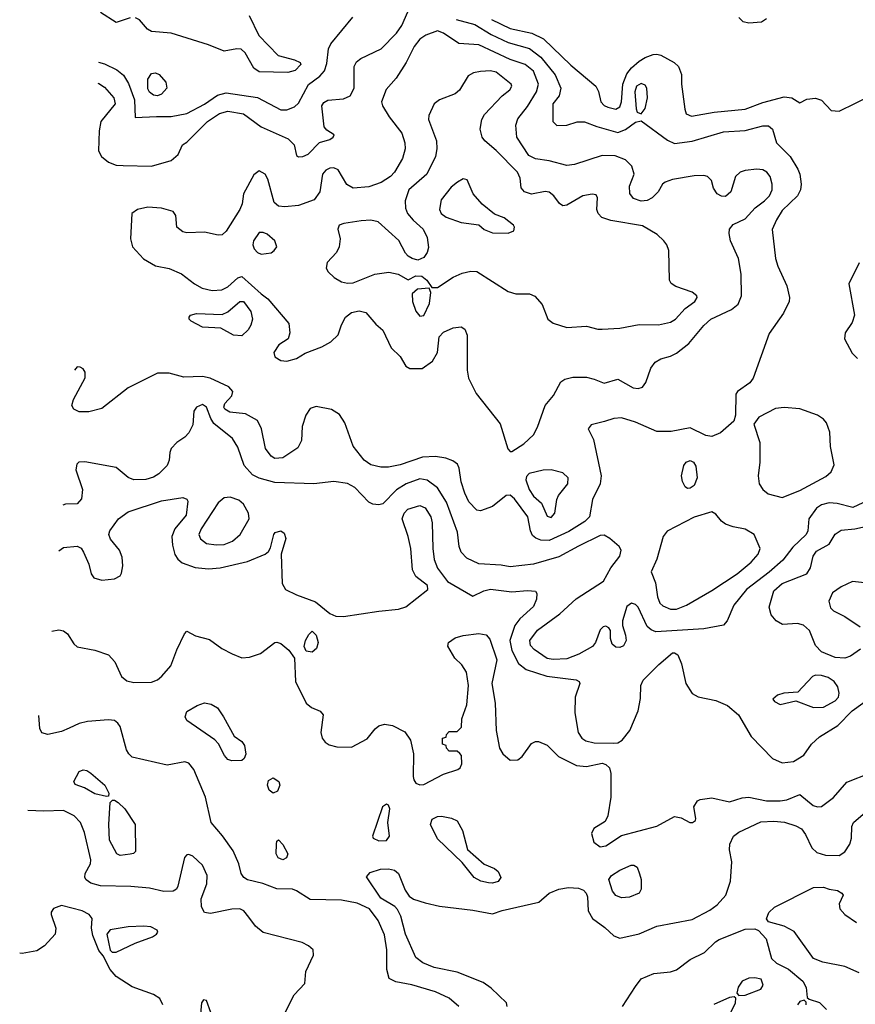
# Model space of a CAD drawing. Extents: x 1173079 to 1307053, y 522583 to 678478.
# Tile 199 of 256: x 1195182 to 1199448, y 610817 to 615844. Entities that reach past the tile are written whole.
import ezdxf

# ---------------------------------------------------------------- set-up
doc = ezdxf.new("R2010")
doc.units = 0

msp = doc.modelspace()

# ---------------------------------------------------------------- linework, layer by layer
at = {"layer": '0CON20XD'}
for points in [[(1195579.9, 615520.4), (1195585, 615519.1), (1195615, 615499.6), (1195662.7, 615445), (1195669.4, 615415), (1195596.4, 615325), (1195587, 615277), (1195584.2, 615175), (1195600, 615145), (1195635, 615117.1), (1195675, 615101.9), (1195709.4, 615099.4), (1195855, 615096), (1195954.7, 615125.3), (1195990.8, 615155), (1196012.5, 615205), (1196035, 615218), (1196140, 615325), (1196202.5, 615365), (1196245, 615377.6), (1196325, 615363.9), (1196415, 615297.5), (1196552.5, 615235), (1196582.5, 615205), (1196595, 615151.2), (1196605, 615144.4), (1196627.5, 615145), (1196655, 615156.7), (1196712.7, 615217.3), (1196765, 615232), (1196782.5, 615245), (1196786.4, 615256.4), (1196749.2, 615279.2), (1196736.8, 615296.8), (1196724.3, 615405), (1196735, 615420.8), (1196755, 615433.3), (1196835, 615440), (1196868.6, 615455), (1196890, 615495), (1196890, 615565), (1196890, 615605), (1196900.8, 615629.2), (1196924.1, 615645.9), (1197026.9, 615695), (1197104.7, 615775.3), (1197132.1, 615815), (1197175, 615911.4)], [(1195745, 615854.4), (1195675, 615829.2), (1195595, 615881.5)], [(1197410.5, 615845), (1197505, 615818.9), (1197588.1, 615768.1), (1197675, 615728.1), (1197785, 615696.8), (1197842.4, 615652.4), (1197915, 615562.1), (1197943.9, 615495), (1197935.4, 615454.6), (1197904.3, 615415), (1197904.2, 615324.2), (1197923.9, 615303.9), (1197974.4, 615305.6), (1198027.9, 615322.1), (1198065, 615322.2), (1198128, 615298), (1198235, 615268.8), (1198275, 615282.6), (1198325, 615320.9), (1198355, 615327.1), (1198489.1, 615229.1), (1198525, 615212.7), (1198615, 615224.1), (1198775, 615271.2), (1198885, 615278.8), (1198975, 615301.8), (1199005, 615302.9), (1199024.4, 615284.4), (1199045.5, 615215), (1199114.6, 615145), (1199155, 615081.4), (1199165.4, 615055), (1199171.1, 615005), (1199168.1, 614975), (1199152.2, 614945), (1199075, 614870), (1199045, 614822.5), (1199023.2, 614773.2), (1199040.8, 614625), (1199052.9, 614585), (1199098.1, 614485), (1199112.5, 614425), (1199110.8, 614405), (1199080.6, 614345), (1199008.9, 614241.1), (1198926.1, 614013.9), (1198909.8, 613990.2), (1198846.2, 613945), (1198838.3, 613931.7), (1198836.2, 613825), (1198827.5, 613795), (1198758.9, 613735), (1198715, 613716.1), (1198685, 613721.1), (1198605, 613760), (1198508.5, 613741.5), (1198435, 613742.2), (1198325, 613789.1), (1198255, 613810.7), (1198215, 613808.5), (1198167, 613793), (1198100, 613775), (1198083.3, 613755), (1198110.7, 613700.7), (1198151.1, 613515), (1198144.7, 613475), (1198105.4, 613395), (1198090.4, 613305), (1198067.4, 613282.6), (1197985, 613231.1), (1197885, 613184.2), (1197842.7, 613187.3), (1197816.8, 613196.8), (1197800.5, 613210.5), (1197789.4, 613235), (1197776.6, 613305), (1197708.3, 613398.3), (1197685, 613416.9), (1197665, 613414.6), (1197595, 613357.9), (1197535, 613336.9), (1197515, 613339.4), (1197475, 613383.1), (1197455, 613426), (1197435.5, 613485), (1197425.7, 613555), (1197417.5, 613575), (1197392.4, 613592.4), (1197356.7, 613605), (1197305, 613613.1), (1197238.7, 613611.3), (1197125, 613571.6), (1197065, 613559.2), (1197025, 613559.6), (1196975, 613571.5), (1196940.8, 613595), (1196885, 613666.2), (1196840.8, 613785), (1196815, 613828.8), (1196773.4, 613853.4), (1196695, 613869.6), (1196665, 613858.1), (1196643.1, 613825), (1196623.6, 613766.4), (1196620, 613695), (1196602.3, 613657.7), (1196525, 613606.5), (1196485, 613603.5), (1196465, 613615.6), (1196436.5, 613655), (1196416.5, 613755), (1196395, 613797.1), (1196335, 613831.2), (1196255, 613840.6), (1196229.2, 613855), (1196224.7, 613865), (1196228.8, 613885), (1196265, 613924.2), (1196270, 613945), (1196249.3, 613969.3), (1196154, 614014), (1196115, 614022.5), (1196019.5, 614019.5), (1195945, 614040), (1195885, 614040), (1195734.8, 613965.2), (1195600.9, 613859.1), (1195535, 613842.3), (1195485, 613842.3), (1195457.5, 613855), (1195448.1, 613875), (1195457.1, 613905), (1195516, 614015), (1195516, 614045), (1195505, 614061.2), (1195490.5, 614070.5), (1195475, 614071.2), (1195461.3, 614055.5)], [(1195583.7, 615627.3), (1195615, 615619.2), (1195677.8, 615587.8), (1195711, 615561), (1195737.9, 615517.9), (1195767.5, 615435), (1195771.2, 615345), (1195879.4, 615350.6), (1195955, 615349.8), (1196035, 615365.2), (1196125, 615412.4), (1196191.6, 615458.4), (1196235, 615470.7), (1196396.3, 615446.3), (1196515, 615384.5), (1196545, 615384.5), (1196585, 615398.8), (1196605, 615418.5), (1196656.7, 615513.3), (1196714.6, 615555.4), (1196737.7, 615582.3), (1196749.8, 615620.2), (1196757.9, 615695), (1196769.4, 615720.6), (1196882.8, 615857.2)], [(1196353.3, 615865), (1196402.8, 615762.8), (1196501.4, 615661.4), (1196585, 615638.6), (1196613.3, 615625), (1196616.2, 615615), (1196588.8, 615585), (1196550, 615575), (1196405, 615577.7), (1196376.4, 615596.4), (1196332.9, 615675), (1196313.2, 615693.2), (1196290, 615695), (1196225, 615683.5), (1196145.2, 615715.2), (1195955, 615774.6), (1195855, 615784.6), (1195834.3, 615795), (1195793.7, 615843.7), (1195773.5, 615853.5)], [(1197591.1, 615845), (1197685, 615799.4), (1197795.9, 615775.9), (1197856.3, 615746.3), (1197995, 615611.8), (1198123.3, 615505), (1198136.6, 615476.6), (1198148, 615425), (1198165, 615405.4), (1198185, 615396.8), (1198225, 615386.9), (1198245, 615398.5), (1198254.8, 615425), (1198260.2, 615515), (1198281.7, 615568.3), (1198305, 615598.7), (1198345, 615632.5), (1198375, 615651.4), (1198416.1, 615666.1), (1198435, 615668.6), (1198455, 615662.9), (1198523.8, 615625), (1198546, 615605), (1198560, 615565), (1198560.8, 615515), (1198577.3, 615387.3), (1198585, 615363.3), (1198611.9, 615351.9), (1198727.8, 615372.2), (1198885, 615387.7), (1198975, 615420.6), (1199085, 615449.6), (1199124.4, 615444.4), (1199165, 615418.8), (1199201.2, 615438.8), (1199245, 615442.9), (1199275, 615432.5), (1199325, 615380), (1199365, 615376.5), (1199532.1, 615457.9)], [(1198995, 615847.8), (1198968.3, 615831.7), (1198905, 615826.8), (1198875, 615833.8), (1198853.8, 615855)], [(1197695, 613640), (1197755, 613678), (1197805, 613724.2), (1197825.9, 613764.1), (1197864.1, 613875), (1197906.7, 613925), (1197944.4, 613995), (1197965, 614009.5), (1198005, 614018.8), (1198075, 614018.8), (1198115, 614009.4), (1198165, 613988), (1198235, 614008.8), (1198314.3, 613964.3), (1198338.8, 613961.2), (1198361.7, 613968.3), (1198378.9, 613991.1), (1198404.6, 614065.4), (1198425.8, 614095), (1198455, 614113.3), (1198505, 614126.5), (1198535, 614141.5), (1198598.8, 614191.2), (1198675, 614282.5), (1198710, 614315), (1198816.2, 614363.8), (1198849.1, 614390.9), (1198866.8, 614435), (1198865.4, 614545), (1198851.5, 614625), (1198810.6, 614715), (1198803.2, 614753.2), (1198805.8, 614775), (1198825, 614799.2), (1198885, 614827.8), (1198936.2, 614883.8), (1198985, 614918.4), (1199009.7, 614945), (1199022.9, 614975), (1199024.2, 615005), (1199013.7, 615043.7), (1198996.2, 615066.2), (1198975, 615077.3), (1198945, 615081.3), (1198885.4, 615074.6), (1198860, 615065), (1198836.6, 615043.4), (1198812.5, 614965), (1198785, 614942), (1198765, 614943.8), (1198743.3, 614955), (1198724.1, 614984.1), (1198713.6, 615023.6), (1198693.8, 615043.8), (1198675, 615048.8), (1198625, 615046.9), (1198515, 615027.8), (1198476.7, 615015), (1198463.8, 615005), (1198442, 614965), (1198411.2, 614935), (1198385, 614921.1), (1198355, 614918.2), (1198315, 614931.1), (1198296.3, 614956.3), (1198295.5, 614994.5), (1198318.6, 615055), (1198307, 615097), (1198275, 615129.4), (1198221.5, 615148.5), (1198155, 615151.3), (1198015, 615105.4), (1197975, 615099.6), (1197885, 615124), (1197815, 615133.4), (1197781.5, 615151.5), (1197720, 615245), (1197714.6, 615305.4), (1197725, 615337.5), (1197775, 615401.1), (1197820.5, 615475), (1197831, 615515), (1197805, 615581.2), (1197763.1, 615615), (1197685, 615640.7), (1197525, 615715.2), (1197423.1, 615723.1), (1197345, 615775.9), (1197315, 615787.3), (1197255, 615764.6), (1197225, 615743.9), (1197195, 615706.5), (1197155, 615625.7), (1197104, 615545), (1197052.2, 615487.8), (1197029.1, 615425), (1197033.6, 615405), (1197067.9, 615347.9), (1197132.1, 615265), (1197148.2, 615215), (1197149.1, 615185), (1197135.5, 615135), (1197094.6, 615065), (1197075, 615043.9), (1197026.5, 615013.5), (1196965, 614990), (1196885, 614983.1), (1196852.7, 615002.7), (1196806.9, 615076.9), (1196785, 615087.2), (1196765, 615086.3), (1196744.5, 615075.5), (1196728.2, 615055), (1196713.5, 614965), (1196685.2, 614924.8), (1196605, 614896.2), (1196535, 614887.8), (1196502.7, 614892.7), (1196481.4, 614911.4), (1196449.3, 615029.3), (1196435.4, 615055.4), (1196405, 615071.9), (1196377.5, 615052.5), (1196324.2, 614955), (1196316.8, 614903.2), (1196306, 614875), (1196236.3, 614763.7), (1196215, 614746.2), (1196195, 614743.8), (1196125, 614758.5), (1196035.7, 614755.7), (1196015, 614761.4), (1195983.8, 614785), (1195978, 614845), (1195965.5, 614865.5), (1195905, 614881.9), (1195835, 614887.3), (1195783.3, 614875), (1195754.3, 614855), (1195747.9, 614725), (1195757.8, 614685), (1195813.9, 614623.9), (1195875, 614587.5), (1195945, 614572.9), (1196006.9, 614546.9), (1196073.3, 614495), (1196113.3, 614473.3), (1196165, 614461.4), (1196214, 614465), (1196245, 614480), (1196295, 614525.6), (1196315, 614532.2), (1196415.2, 614445.2), (1196448.1, 614418.1), (1196556.4, 614293.6), (1196560, 614245), (1196552.5, 614215), (1196505, 614184), (1196478.6, 614145), (1196485, 614122), (1196515, 614104.3), (1196545, 614101.4), (1196595, 614114.3), (1196638.7, 614141.3), (1196725, 614173.3), (1196770.7, 614199.3), (1196808, 614235), (1196824.5, 614285.5), (1196845.8, 614325), (1196875, 614348.6), (1196915, 614357.5), (1196948.8, 614348.8), (1196999.3, 614289.3), (1197035, 614258.6), (1197078.7, 614168.7), (1197124.2, 614125), (1197153.3, 614075), (1197173.2, 614063.2), (1197236.9, 614063.1), (1197288.9, 614101.1), (1197314.6, 614145), (1197322.9, 614225), (1197345, 614249.4), (1197395, 614270), (1197435, 614276), (1197455, 614263.3), (1197465.9, 614234.1), (1197465.5, 614055), (1197473.9, 614013.9), (1197511.9, 613935), (1197635, 613780.8), (1197673.2, 613653.2), (1197685, 613640), (1197695, 613640)], [(1195885, 615455.5), (1195865, 615458.5), (1195845, 615473.5), (1195835, 615491.9), (1195835, 615541.2), (1195855, 615569.4), (1195875, 615573.1), (1195894, 615565), (1195927.1, 615525), (1195932.5, 615495), (1195905, 615464.3), (1195885, 615455.5)], [(1198134.1, 614264.1), (1198155, 614264.2), (1198245, 614269.6), (1198345, 614288.5), (1198443.7, 614286.3), (1198505, 614300.5), (1198529.4, 614315), (1198579.8, 614370.2), (1198628.6, 614405), (1198640.8, 614425), (1198638, 614435), (1198615, 614452.9), (1198532.4, 614482.4), (1198507.7, 614497.7), (1198500, 614515), (1198496.5, 614665), (1198486.2, 614695), (1198470.9, 614715), (1198436.7, 614746.7), (1198362.1, 614792.1), (1198199.5, 614819.5), (1198154, 614834), (1198134.7, 614854.7), (1198128.1, 614875), (1198131.2, 614935), (1198125, 614950), (1198103.8, 614953.8), (1198057.5, 614945), (1197975, 614897.5), (1197955, 614894.3), (1197938, 614905), (1197909.2, 614945), (1197885, 614964.3), (1197865, 614966.9), (1197795, 614953.6), (1197759.2, 614965), (1197742.5, 614985), (1197736.4, 615035), (1197723.1, 615065), (1197615, 615176.9), (1197556.9, 615225), (1197543.1, 615245), (1197533.1, 615285), (1197540.5, 615335), (1197555, 615360.8), (1197644.8, 615455.2), (1197684.1, 615485.9), (1197693.6, 615505), (1197691.5, 615515), (1197615, 615575.3), (1197585, 615582.8), (1197535, 615580), (1197498.1, 615571.9), (1197471.8, 615558.2), (1197427.5, 615485), (1197405, 615465.5), (1197325, 615435.5), (1197298.6, 615415), (1197270.8, 615355), (1197268, 615335), (1197310.4, 615225), (1197312.1, 615185), (1197304.6, 615145), (1197261.1, 615055), (1197168.8, 614975), (1197150.2, 614919.8), (1197151.8, 614881.8), (1197161.9, 614855), (1197190.1, 614820.1), (1197242.1, 614775), (1197262.3, 614732.3), (1197268.4, 614681.6), (1197261.4, 614655), (1197245, 614630.5), (1197215, 614616.9), (1197185, 614624), (1197165, 614636), (1197151.3, 614651.3), (1197117.4, 614717.4), (1197011.2, 614811.2), (1196975, 614820), (1196925, 614817.8), (1196835.7, 614804.3), (1196813.3, 614795), (1196806, 614775), (1196817.5, 614725), (1196813.2, 614685), (1196798.5, 614655), (1196751.9, 614605), (1196746.7, 614575), (1196756.2, 614556.2), (1196787.3, 614527.3), (1196825, 614506.2), (1196855, 614498.4), (1196885, 614500.6), (1196995, 614544.7), (1197065.5, 614555.5), (1197114.4, 614544.4), (1197165, 614516.7), (1197205, 614536.2), (1197235, 614534), (1197260, 614515), (1197285, 614477.5), (1197315, 614477.5), (1197395, 614528.8), (1197440.5, 614549.5), (1197485, 614559.5), (1197515, 614558.5), (1197675, 614456.2), (1197715, 614443.6), (1197784.3, 614444.3), (1197811.7, 614431.7), (1197849.3, 614389.3), (1197878.1, 614315), (1197905, 614294.4), (1197975, 614273.1), (1198075, 614280), (1198134.1, 614264.1)], [(1198355, 615364), (1198375, 615390), (1198386.7, 615445), (1198383.8, 615495), (1198375, 615509.5), (1198355, 615518.9), (1198330.4, 615505), (1198322.9, 615475), (1198328.8, 615388.8), (1198335, 615372.5), (1198355, 615364)], [(1197675, 614754.3), (1197704.1, 614765.9), (1197708, 614785), (1197702, 614795), (1197655, 614832), (1197605, 614851.2), (1197542.4, 614902.4), (1197497.5, 614955), (1197466.1, 615026.1), (1197445, 615031.2), (1197416.2, 615015), (1197385, 614989.2), (1197334.2, 614925), (1197325.7, 614875), (1197334.3, 614855), (1197358.8, 614835), (1197435, 614809.4), (1197525, 614796.2), (1197553.3, 614773.3), (1197595, 614755.8), (1197675, 614754.3)], [(1196415, 614647.1), (1196465, 614654.4), (1196481.2, 614665), (1196493.8, 614685), (1196484.2, 614715), (1196445, 614748.6), (1196425, 614757.8), (1196405, 614756.9), (1196374.7, 614715), (1196372, 614695), (1196377.9, 614675), (1196395, 614655.5), (1196415, 614647.1)], [(1199467.7, 614602.3), (1199415.7, 614495), (1199443.3, 614335), (1199432.4, 614297.6), (1199395.7, 614245), (1199393.1, 614215), (1199431.2, 614141.2), (1199460, 614115)], [(1197225, 614330.8), (1197245, 614334.3), (1197274.7, 614395.3), (1197280.7, 614450.7), (1197272.5, 614472.5), (1197212.5, 614467.5), (1197185.7, 614444.3), (1197186.5, 614405), (1197205, 614356), (1197225, 614330.8)], [(1196315, 614230.5), (1196272.6, 614232.6), (1196208.7, 614268.7), (1196115, 614273.5), (1196056.7, 614305), (1196046.7, 614315), (1196046.7, 614325), (1196054.3, 614335.7), (1196085, 614344.3), (1196215, 614338.2), (1196245, 614352.9), (1196305, 614404.6), (1196325, 614405.3), (1196361.6, 614355), (1196369.5, 614315), (1196362.4, 614285), (1196348.7, 614261.3), (1196315, 614230.5)], [(1199486.7, 613376.7), (1199435, 613353.2), (1199355, 613373.9), (1199315, 613376.9), (1199275, 613366.4), (1199250.5, 613349.5), (1199211.1, 613295), (1199205.4, 613235), (1199196.9, 613215), (1199129.4, 613150.6), (1199077.7, 613085), (1199007.3, 613022.7), (1198892.5, 612935), (1198828.1, 612855), (1198794.2, 612775), (1198775, 612752.5), (1198675.3, 612734.7), (1198429.3, 612719.2), (1198405, 612729.2), (1198385.8, 612745.8), (1198338.9, 612845), (1198325, 612858.1), (1198305, 612864.2), (1198281.4, 612848.6), (1198260, 612775), (1198259.3, 612750.7), (1198275, 612702.5), (1198277.5, 612675), (1198265, 612647.1), (1198245, 612638.2), (1198225, 612640.9), (1198206.3, 612656.3), (1198198.6, 612685), (1198198.8, 612725), (1198189.5, 612739.5), (1198175, 612748), (1198160, 612745), (1198145, 612728.8), (1198121.1, 612665), (1198106.4, 612643.6), (1198037.1, 612605), (1197975, 612580.3), (1197905, 612576.9), (1197875, 612582.5), (1197808.5, 612628.5), (1197789.5, 612649.5), (1197786.7, 612675), (1197825, 612726.9), (1197939, 612811), (1198022.5, 612887.5), (1198162.3, 612977.7), (1198199.6, 613045), (1198246.2, 613105), (1198252.1, 613135), (1198242.5, 613155), (1198195, 613195.5), (1198165, 613212.3), (1198145, 613211.1), (1198034.2, 613155.8), (1197935, 613101.1), (1197805, 613063.4), (1197685, 613050), (1197639.6, 613059.6), (1197525, 613066.7), (1197465, 613094.6), (1197435.4, 613125), (1197425.3, 613155), (1197417.2, 613227.2), (1197360.1, 613380.1), (1197315, 613454.6), (1197262.4, 613492.4), (1197225, 613500), (1197155, 613474.7), (1197105.9, 613444.1), (1197035, 613371.9), (1197015, 613366.9), (1196985, 613370.8), (1196965, 613380.8), (1196891.9, 613455), (1196855, 613475.5), (1196785, 613485.8), (1196684.2, 613474.2), (1196485, 613480.3), (1196405, 613502.5), (1196370.7, 613520.7), (1196327.7, 613567.7), (1196295, 613660.8), (1196268.8, 613705), (1196172.6, 613782.6), (1196157.2, 613807.2), (1196136.2, 613866.2), (1196115, 613880), (1196084.4, 613865), (1196070.5, 613845), (1196065.5, 613775), (1196045, 613734), (1196025, 613712.5), (1195984, 613685), (1195955.8, 613654.2), (1195948, 613635), (1195945.5, 613594.5), (1195935, 613568), (1195892.5, 613525), (1195865, 613507.8), (1195825, 613495.6), (1195764.5, 613494.5), (1195735, 613507.5), (1195675, 613558), (1195515, 613587.1), (1195483.8, 613585), (1195472.5, 613575), (1195468, 613545), (1195502.5, 613445), (1195498, 613398), (1195475, 613372.5), (1195415, 613371.1), (1195401.8, 613364.7)], [(1199075, 613403.9), (1199165, 613440.6), (1199297.9, 613512.1), (1199324.7, 613535.3), (1199339.3, 613570.7), (1199320.7, 613665), (1199318.1, 613738.1), (1199301.1, 613785), (1199284.8, 613804.8), (1199255.7, 613825), (1199165, 613857.3), (1199085, 613864.5), (1199040.7, 613859.3), (1198955.9, 613814.1), (1198930.7, 613779.3), (1198960, 613685), (1198960.9, 613585), (1198951.8, 613515), (1198956.7, 613475), (1198975, 613445.7), (1199002.7, 613422.7), (1199075, 613403.9)], [(1198591.2, 613451.2), (1198579.7, 613459.7), (1198565.6, 613485.6), (1198560, 613515), (1198571.7, 613568.3), (1198585, 613585.7), (1198605, 613592.9), (1198622, 613585), (1198634.3, 613565), (1198641.1, 613505), (1198625, 613466), (1198605, 613452), (1198591.2, 613451.2)], [(1197895, 613302.5), (1197914.4, 613325), (1197924.4, 613395), (1197933.1, 613415), (1197980, 613475), (1197982.2, 613505), (1197955, 613530.5), (1197895, 613545.4), (1197855, 613543.8), (1197783.4, 613526.6), (1197768.9, 613511.1), (1197766.2, 613495), (1197782.8, 613445), (1197805, 613412.2), (1197845.3, 613375.3), (1197875, 613310), (1197895, 613302.5)], [(1195381.7, 613131.8), (1195405, 613148.5), (1195475, 613156.7), (1195495, 613145.7), (1195507.8, 613125), (1195533.8, 613065), (1195546.7, 613015), (1195560, 612995), (1195601.7, 612981.7), (1195665, 612989.4), (1195693.8, 613005), (1195702.2, 613017.8), (1195708.9, 613055), (1195705, 613100), (1195691.4, 613135), (1195645, 613192), (1195636.7, 613215), (1195642.2, 613235), (1195686.7, 613295), (1195735, 613330.9), (1195905, 613387.5), (1196014.3, 613404.3), (1196035, 613396), (1196040, 613385), (1196030.9, 613315), (1195973.1, 613245), (1195958.9, 613205), (1195961.4, 613161.4), (1195973.4, 613113.4), (1195988.9, 613088.9), (1196011.7, 613071.7), (1196077.7, 613047.7), (1196145, 613040), (1196205, 613044.7), (1196345, 613078.2), (1196434.3, 613115.7), (1196451.2, 613128.8), (1196462.3, 613147.7), (1196479.2, 613215), (1196486.7, 613225), (1196515, 613233.8), (1196532.3, 613222.3), (1196540, 613195), (1196516, 613115), (1196522.5, 612965), (1196539.4, 612935), (1196595, 612907.3), (1196692, 612872), (1196765, 612811.5), (1196795, 612798.8), (1196835, 612796.2), (1197015, 612824.5), (1197115, 612834.4), (1197153.6, 612846.4), (1197266, 612935), (1197263.8, 612955), (1197205, 613001.4), (1197186.7, 613035), (1197177.8, 613145), (1197164.4, 613205), (1197133.9, 613295), (1197143.8, 613325), (1197163.1, 613345), (1197225, 613364.5), (1197251.3, 613351.3), (1197281.1, 613305), (1197287.7, 613275), (1197290.5, 613145), (1197298.3, 613088.3), (1197314.5, 613044.5), (1197365, 612975.8), (1197495, 612901.2), (1197551.7, 612928.3), (1197585, 612937.2), (1197695, 612923.4), (1197775, 612929.5), (1197815.8, 612925.8), (1197821.2, 612915), (1197820.8, 612885), (1197805, 612848.1), (1197734.8, 612785.2), (1197709.3, 612750.7), (1197684.8, 612675), (1197693.8, 612623.8), (1197727.6, 612557.6), (1197767.2, 612527.2), (1197872.8, 612492.8), (1198023.2, 612473.2), (1198038.8, 612465), (1198042, 612455), (1198017.3, 612385), (1198016.2, 612305), (1198033.2, 612205), (1198051.1, 612175), (1198071.4, 612161.4), (1198115, 612152.4), (1198215, 612150.2), (1198235, 612152.6), (1198258.2, 612165), (1198297, 612215), (1198339.2, 612315), (1198351.4, 612378.6), (1198353.6, 612445), (1198365, 612471.4), (1198445, 612552.5), (1198515, 612611.1), (1198525, 612611.9), (1198541.7, 612601.7), (1198561.3, 612555), (1198583.1, 612455), (1198615, 612404.4), (1198645, 612387.3), (1198735, 612368.7), (1198795, 612342.5), (1198850.8, 612295), (1198916.5, 612185), (1199025, 612071.5), (1199075, 612049.6), (1199132.5, 612057.5), (1199185, 612088.6), (1199224.5, 612145.5), (1199265, 612182.5), (1199359.3, 612240.7), (1199431.5, 612315), (1199528.1, 612385)], [(1196185, 613162.3), (1196225, 613164.7), (1196267.7, 613182.3), (1196307.5, 613215), (1196353.1, 613295), (1196350, 613325), (1196325, 613370), (1196300.6, 613390.6), (1196256.1, 613406.1), (1196225, 613402.1), (1196195, 613377.5), (1196107.5, 613245), (1196096.4, 613216.4), (1196105, 613193.3), (1196135, 613170.4), (1196185, 613162.3)], [(1198535, 612834.6), (1198585.8, 612855), (1198715, 612930), (1198844.5, 613015), (1198915.9, 613074.1), (1198951.2, 613115), (1198961.8, 613145), (1198931.9, 613215), (1198885, 613243.2), (1198824, 613254), (1198785, 613268.5), (1198764, 613284), (1198735, 613320), (1198715, 613331.1), (1198625, 613303.3), (1198487, 613233), (1198467.7, 613205), (1198435, 613090), (1198406, 613025), (1198428.5, 612968.5), (1198438.1, 612898.1), (1198449.4, 612865), (1198465, 612851.5), (1198504.7, 612834.7), (1198535, 612834.6)], [(1199475, 612630), (1199423.3, 612595), (1199395, 612584.4), (1199345, 612587.8), (1199275, 612616.5), (1199245, 612649.4), (1199214.7, 612724.7), (1199182.8, 612752.8), (1199152, 612762), (1199075.5, 612755.5), (1199044.7, 612774.7), (1199018.9, 612805), (1199008.2, 612845), (1199031.4, 612928.6), (1199075, 612966.2), (1199201.1, 613015), (1199219.1, 613045), (1199232.3, 613105), (1199249.9, 613130.1), (1199313.8, 613166.2), (1199345, 613216.9), (1199375, 613237.5), (1199445, 613243.8), (1199555, 613269.2)], [(1199525, 612965.5), (1199434.4, 612975.6), (1199375, 612948), (1199331.9, 612918.1), (1199312.5, 612875), (1199321.7, 612841.7), (1199336.4, 612826.4), (1199395, 612797.8), (1199472.5, 612745)], [(1195346.4, 612721.7), (1195381.3, 612728.7), (1195405, 612724.4), (1195425, 612708.6), (1195457.8, 612657.8), (1195475, 612642.5), (1195565.3, 612625.3), (1195635, 612601.5), (1195667.5, 612565), (1195700.6, 612490.6), (1195729.3, 612469.3), (1195765, 612459.4), (1195855, 612462.2), (1195885, 612474.4), (1195907.3, 612492.7), (1195953.1, 612545), (1195983.2, 612626.8), (1196022.3, 612707.7), (1196035, 612722.5), (1196079.1, 612699.1), (1196149.9, 612679.9), (1196213, 612633), (1196266.7, 612606.7), (1196315, 612586.4), (1196355, 612589.1), (1196411.2, 612608.8), (1196485, 612663.8), (1196495, 612666.7), (1196515, 612659.2), (1196555.8, 612625), (1196584.3, 612585), (1196589.6, 612465), (1196644.4, 612355), (1196672.2, 612332.2), (1196715, 612314), (1196731.2, 612295), (1196719.4, 612205), (1196725.7, 612175), (1196742, 612155), (1196762.2, 612142.2), (1196801.1, 612131.1), (1196875, 612130.5), (1196955, 612172.7), (1196995.8, 612224.2), (1197015, 612239.6), (1197045, 612246.6), (1197085, 612240.9), (1197147.5, 612207.5), (1197176.4, 612165), (1197191.5, 612095), (1197190.9, 611980.9), (1197193.5, 611963.5), (1197205, 611946), (1197225, 611938.1), (1197245, 611939.5), (1197345, 611991.2), (1197418, 612015), (1197430, 612025), (1197438.8, 612045), (1197437.5, 612087.5), (1197428.3, 612098.3), (1197415, 612110), (1197375, 612110), (1197360, 612125), (1197358.3, 612138.3), (1197340, 612145), (1197340, 612175), (1197358.3, 612181.7), (1197360, 612195), (1197375, 612210), (1197415, 612210), (1197437.5, 612232.5), (1197438.8, 612275), (1197463.9, 612346.1), (1197472.4, 612445), (1197462, 612512), (1197439.5, 612549.5), (1197402.5, 612585), (1197367.8, 612645), (1197370.6, 612665), (1197405, 612688.7), (1197445, 612700), (1197525, 612710), (1197562.6, 612702.6), (1197582, 612682), (1197617.4, 612575), (1197591.8, 612455), (1197608.9, 612355), (1197613.5, 612215), (1197632, 612125), (1197647.7, 612095), (1197685, 612063.8), (1197724.1, 612065.9), (1197747.4, 612082.6), (1197795, 612148), (1197815, 612158.8), (1197831.2, 612158.8), (1197875, 612140), (1197932.4, 612082.4), (1198025, 612036.6), (1198075, 612031.6), (1198155, 612047.4), (1198175, 612041.6), (1198193.2, 612025), (1198200.3, 611995), (1198199.8, 611875), (1198185, 611780), (1198170.5, 611749.5), (1198113.3, 611715), (1198101.7, 611688.3), (1198112.2, 611645), (1198145, 611621.5), (1198175, 611626.1), (1198255, 611678.9), (1198435, 611726.2), (1198525, 611775.5), (1198558.7, 611768.7), (1198602.5, 611745), (1198617.5, 611745), (1198631.2, 611755), (1198633.8, 611765), (1198624, 611825), (1198642, 611855), (1198656.7, 611863.3), (1198715, 611871.2), (1198805, 611850.7), (1198871.1, 611871.1), (1198903.8, 611873.8), (1198995, 611855.4), (1199065, 611855.3), (1199099.1, 611860.9), (1199165, 611887.5), (1199232.1, 611832.1), (1199255, 611824.5), (1199275, 611826.7), (1199336.9, 611873.1), (1199405, 611951.1), (1199525, 611999.3)], [(1196675, 612614.4), (1196645, 612620), (1196634.4, 612644.4), (1196640.9, 612675), (1196657.8, 612705), (1196675, 612721.4), (1196695, 612702.5), (1196706.3, 612665), (1196697, 612633), (1196675, 612614.4)], [(1199235, 612332.7), (1199285, 612334.2), (1199345, 612366.1), (1199361.5, 612385), (1199365.4, 612405), (1199358, 612438), (1199339.5, 612465), (1199309.4, 612485), (1199275, 612496.4), (1199245, 612496.6), (1199230, 612490), (1199155, 612410), (1199082.5, 612405), (1199050, 612395), (1199026.7, 612375), (1199035, 612363.8), (1199065, 612348), (1199145, 612366.9), (1199235, 612332.7)], [(1196265, 612060), (1196245, 612067.5), (1196227.7, 612087.7), (1196197.3, 612147.3), (1196178.1, 612168.1), (1196035, 612266.2), (1196025.7, 612285), (1196035, 612312.5), (1196087, 612343), (1196125, 612356.5), (1196159.1, 612349.1), (1196190.9, 612330.9), (1196222.5, 612285), (1196275.9, 612185.9), (1196315, 612158.8), (1196329.1, 612139.1), (1196336.1, 612093.9), (1196328.3, 612071.7), (1196315, 612062.5), (1196265, 612060)], [(1197424.3, 610805), (1197375, 610848.5), (1197305, 610880.4), (1197183.6, 610916.4), (1197101.8, 610931.8), (1197068.3, 610948.3), (1197056.5, 610995), (1197055.4, 611095), (1197045, 611171.2), (1197012.4, 611245), (1196968.2, 611305), (1196905, 611332.9), (1196825, 611349.3), (1196665, 611352.7), (1196595, 611396), (1196575, 611404.2), (1196495, 611406.5), (1196423.5, 611433.5), (1196345, 611452.7), (1196325.8, 611465), (1196312.5, 611485), (1196300, 611535), (1196270.9, 611600.9), (1196217.9, 611677.9), (1196160, 611745), (1196129.6, 611875), (1196070, 612015), (1196045, 612048.5), (1196025, 612055.4), (1195935, 612037.7), (1195755, 612079.6), (1195738.5, 612095), (1195727, 612117), (1195694.7, 612234.7), (1195683.1, 612253.1), (1195665, 612265.6), (1195635, 612269.1), (1195528.3, 612261.7), (1195485, 612250.9), (1195435, 612227.5), (1195395, 612209.5), (1195325, 612193.8), (1195295, 612203.3), (1195284.3, 612224.3), (1195279.5, 612291.6)], [(1195625, 611877.5), (1195565, 611891.9), (1195513, 611923), (1195465, 611940), (1195458.8, 611955), (1195485, 612006.2), (1195505, 612013.8), (1195525, 612010), (1195545, 611996.7), (1195616.2, 611935), (1195637.5, 611895), (1195635, 611880), (1195625, 611877.5)], [(1196475, 611894.2), (1196455, 611910), (1196446, 611935), (1196451.2, 611958.8), (1196475, 611973.8), (1196504, 611955), (1196509.4, 611935), (1196498, 611905), (1196475, 611894.2)], [(1195695, 611577.1), (1195678, 611585), (1195640.4, 611655), (1195636.1, 611735), (1195643.3, 611846.7), (1195655, 611860), (1195665, 611860), (1195685, 611846.7), (1195718.8, 611815), (1195771.4, 611735), (1195773.3, 611596.7), (1195763.3, 611586.7), (1195745, 611584), (1195695, 611577.1)], [(1196522.3, 610745), (1196582.5, 610865), (1196637, 610923), (1196643.3, 610985), (1196682.3, 611067.7), (1196679.2, 611095), (1196656.2, 611116.2), (1196623.1, 611133.1), (1196425, 611183.6), (1196386.1, 611216.1), (1196351.7, 611261.7), (1196325.5, 611295), (1196305, 611304.6), (1196265, 611302.9), (1196155, 611280.8), (1196125, 611286.2), (1196110, 611315), (1196107.5, 611355), (1196137.4, 611432.6), (1196138.5, 611475), (1196115, 611527.1), (1196065, 611574), (1196045, 611582.5), (1196035, 611580), (1196023.6, 611566.4), (1195989.5, 611420.5), (1195981.4, 611405), (1195965.4, 611394.6), (1195917.4, 611392.6), (1195845, 611410.4), (1195748.3, 611418.3), (1195595, 611421.8), (1195544.7, 611434.7), (1195521.7, 611451.7), (1195514.3, 611465), (1195516.7, 611485), (1195543.5, 611535), (1195545.5, 611555), (1195513.3, 611695), (1195491.5, 611745), (1195459.2, 611779.2), (1195405, 611806.3), (1195305, 611802.9), (1195223.7, 611806.7)], [(1197670, 610805), (1197667.1, 610825), (1197589, 610899), (1197547.9, 610927.9), (1197415, 610981.6), (1197297.5, 611005), (1197239.5, 611029.5), (1197205, 611056.7), (1197152.2, 611175), (1197127.1, 611267.1), (1197111.1, 611301.1), (1197096.1, 611316.1), (1197025, 611358.2), (1196952, 611468), (1196970.7, 611489.3), (1197023.1, 611506.9), (1197065, 611509.2), (1197095, 611502.2), (1197115.6, 611485), (1197149.1, 611399.1), (1197169.4, 611369.4), (1197193, 611353), (1197251.2, 611335), (1197325, 611317.2), (1197495, 611297.9), (1197595, 611278.1), (1197645, 611296.2), (1197831.9, 611338.1), (1197884.3, 611385), (1197935, 611405.2), (1197983.2, 611413.2), (1198035, 611410.4), (1198060, 611400), (1198074.3, 611385), (1198080.6, 611365), (1198084.4, 611295), (1198105.5, 611255.5), (1198169.2, 611209.2), (1198215, 611166.9), (1198245, 611154.5), (1198345, 611176.7), (1198435, 611215.6), (1198615, 611250.4), (1198705, 611298.2), (1198742.7, 611325), (1198787.3, 611375), (1198810, 611445), (1198817.5, 611545), (1198805.6, 611605), (1198806.7, 611635), (1198825.4, 611674.6), (1198854, 611696), (1198965, 611749.2), (1199032.7, 611752.7), (1199086.7, 611746.7), (1199145, 611728.8), (1199172.7, 611712.7), (1199194.4, 611684.4), (1199226.1, 611616.1), (1199251.8, 611591.8), (1199295, 611577.7), (1199365, 611577.5), (1199394.6, 611595.4), (1199420.6, 611635), (1199428.5, 611665), (1199430.5, 611725), (1199438.5, 611745), (1199549.6, 611840.4)], [(1197015, 611652.2), (1197055, 611653.3), (1197070, 611675), (1197060.6, 611745), (1197070.8, 611815), (1197065, 611833.3), (1197055, 611838), (1197034.5, 611825), (1196982.5, 611675), (1196986.7, 611665), (1197015, 611652.2)], [(1197595.3, 611435.3), (1197575, 611436.6), (1197535.4, 611445.4), (1197502, 611465), (1197440.9, 611540.9), (1197315, 611661.4), (1197279.1, 611735), (1197288.2, 611761.8), (1197314, 611776), (1197335, 611776.9), (1197386.5, 611766.5), (1197415, 611753.3), (1197442.7, 611705), (1197467.1, 611607.1), (1197552.3, 611532.3), (1197605, 611510), (1197624.2, 611494.2), (1197638.8, 611465), (1197625, 611444.7), (1197595.3, 611435.3)], [(1196525, 611554.4), (1196500.8, 611565), (1196490.6, 611585), (1196492, 611635), (1196495, 611650), (1196503.6, 611656.4), (1196525, 611632.5), (1196550.8, 611585), (1196543.8, 611565), (1196525, 611554.4)], [(1198255, 611360.5), (1198225, 611372.9), (1198208.6, 611395), (1198189.2, 611455), (1198204, 611475), (1198245, 611502.5), (1198303, 611527), (1198317.7, 611527.7), (1198335, 611517.5), (1198346.4, 611483.6), (1198353.8, 611455), (1198353.8, 611405), (1198345, 611383.8), (1198295, 611364.5), (1198255, 611360.5)], [(1199467.6, 610977.6), (1199395, 611010.5), (1199282.4, 611032.4), (1199235, 611051.4), (1199135, 611188.1), (1199085, 611216.5), (1199005, 611238.8), (1198994.2, 611254.2), (1199005.8, 611285), (1199035, 611312.2), (1199235, 611412.5), (1199285, 611415.8), (1199315, 611404), (1199357.3, 611397.3), (1199380, 611385), (1199386.7, 611375), (1199365, 611330), (1199368.8, 611305), (1199393.8, 611275), (1199454.6, 611234.6)], [(1195912.3, 610815), (1195896.3, 610846.3), (1195865, 610867.5), (1195755, 610905.5), (1195675, 610959.4), (1195642.9, 610995), (1195607.5, 611065), (1195585, 611092.5), (1195555, 611167.5), (1195547.5, 611205), (1195552, 611255), (1195536, 611275), (1195501.2, 611295), (1195395, 611321.4), (1195354.5, 611305.5), (1195342.7, 611287.3), (1195342, 611275), (1195365.6, 611205), (1195363.3, 611175), (1195308.6, 611115), (1195269.2, 611090.8), (1195195, 611077.1), (1195181.6, 611078.5)], [(1195653, 611083), (1195675, 611083.8), (1195770.9, 611129.1), (1195859.1, 611160.9), (1195880, 611175), (1195886.2, 611185), (1195883.3, 611195), (1195851.7, 611211.7), (1195815, 611216.2), (1195735, 611212.5), (1195643, 611197), (1195626.7, 611175), (1195643, 611093), (1195653, 611083)], [(1198260, 610805), (1198325, 610908), (1198355, 610947.1), (1198420, 610975), (1198505, 610983.4), (1198535, 610992.8), (1198605, 611045.7), (1198678.7, 611081.3), (1198733.8, 611136.2), (1198752.5, 611147.5), (1198885, 611200.5), (1198935, 611202.5), (1198954.2, 611194.2), (1198992.1, 611152.1), (1199020.4, 611050.4), (1199046.4, 611026.4), (1199106.3, 610996.3), (1199180, 610935), (1199196.4, 610903.6), (1199202.5, 610852.5), (1199212.5, 610842.5), (1199265, 610826), (1199300.5, 610790.5)], [(1198852.5, 610862.5), (1198885, 610864), (1198966, 610895), (1198978, 610915), (1198966.7, 610945), (1198935, 610952.5), (1198905, 610950), (1198870, 610935), (1198849.2, 610905), (1198843.3, 610873.3), (1198852.5, 610862.5)], [(1198791.9, 610735), (1198836, 610825), (1198837.5, 610847.5), (1198830, 610855), (1198805, 610852), (1198725, 610815.4)], [(1196157.1, 610775), (1196135, 610836.2), (1196120.5, 610839.5), (1196110, 610825), (1196096.9, 610675)], [(1199197.5, 610815), (1199197.5, 610827.5), (1199187.5, 610837.5), (1199165, 610831.2), (1199152, 610815)]]:
    msp.add_lwpolyline(points, dxfattribs=at)

doc.saveas('drawing.dxf')
